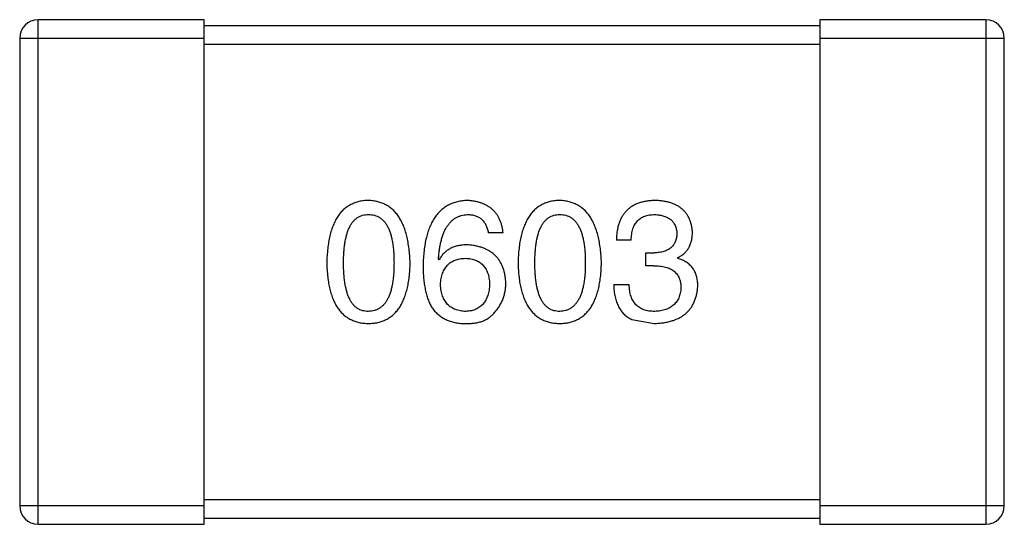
# Model space of a CAD drawing. Header units: inches. Extents: x -39 to 106, y -45 to 75.
# Tile 168 of 222: x 28.178 to 29.778, y 53.315 to 54.135. Entities that reach past the tile are written whole.
import ezdxf

# ---------------------------------------------------------------- set-up
doc = ezdxf.new("R2010")
doc.units = ezdxf.units.IN
doc.header["$LTSCALE"] = 1.21
doc.header["$MEASUREMENT"] = 0
doc.layers.get('0').update_dxf_attribs({"linetype": 'CONTINUOUS'})

msp = doc.modelspace()

# ---------------------------------------------------------------- linework, layer by layer
at = {"color": 7, "linetype": 'Continuous'}
for p, q in [((28.2082, 53.3148), (28.2082, 54.1348)), ((28.4782, 54.1348), (28.2082, 54.1348)), ((28.4782, 53.3148), (28.4782, 54.1348)), ((29.4782, 54.1348), (29.4782, 53.3148)), ((29.7482, 54.1348), (29.4782, 54.1348)), ((29.7482, 54.1348), (29.7482, 53.3148)), ((29.4782, 54.1248), (28.4782, 54.1248)), ((28.1782, 54.1048), (28.1782, 53.3448)), ((28.1782, 54.1048), (28.4782, 54.1048)), ((29.4782, 54.1048), (29.7782, 54.1048)), ((29.7782, 53.3448), (29.7782, 54.1048)), ((28.4782, 54.0948), (29.4782, 54.0948)), ((28.9638, 53.7886), (28.9397, 53.7886)), ((29.1719, 53.7765), (29.1479, 53.7765)), ((28.8599, 53.7448), (28.8588, 53.7459)), ((29.1959, 53.735), (29.1959, 53.7558)), ((29.1959, 53.7558), (29.2091, 53.7558)), ((29.2473, 53.7481), (29.2473, 53.747)), ((29.208, 53.735), (29.1959, 53.735)), ((29.1435, 53.7044), (29.1686, 53.7044)), ((29.173, 53.6476), (29.2091, 53.641)), ((28.4782, 53.3448), (28.1782, 53.3448)), ((29.4782, 53.3548), (28.4782, 53.3548)), ((29.7782, 53.3448), (29.4782, 53.3448)), ((28.2082, 53.3148), (28.4782, 53.3148)), ((28.4782, 53.3248), (29.4782, 53.3248)), ((29.4782, 53.3148), (29.7482, 53.3148))]:
    msp.add_line(p, q, dxfattribs=at)
for centre, start, end in [((28.2082, 54.1048), 90, 180), ((29.7482, 54.1048), 0, 90), ((28.2082, 53.3448), 180, 270), ((29.7482, 53.3448), 270, 0)]:
    msp.add_arc(centre, 0.03, start, end, dxfattribs=at)
for points, knots in [([(28.7449, 53.841), (28.7423, 53.8409), (28.7371, 53.8407), (28.7296, 53.8394), (28.7226, 53.8372), (28.7161, 53.8344), (28.71, 53.8307), (28.7045, 53.8263), (28.6995, 53.8211), (28.695, 53.815), (28.691, 53.8083), (28.6876, 53.8007), (28.6846, 53.7924), (28.6821, 53.7833), (28.6801, 53.7734), (28.6786, 53.7627), (28.6776, 53.7513), (28.6773, 53.7434), (28.6772, 53.7394)], [0, 0, 0, 0, 0.057911, 0.113262, 0.165956, 0.217443, 0.268511, 0.319665, 0.372, 0.426129, 0.483365, 0.543779, 0.607756, 0.676562, 0.749704, 0.827713, 0.911177, 1, 1, 1, 1]), ([(28.8127, 53.7394), (28.8125, 53.7434), (28.8122, 53.7512), (28.811, 53.7625), (28.8094, 53.7731), (28.8074, 53.7829), (28.8049, 53.7919), (28.8018, 53.8002), (28.7983, 53.8077), (28.7943, 53.8145), (28.7898, 53.8205), (28.7848, 53.8258), (28.7794, 53.8303), (28.7734, 53.834), (28.767, 53.8369), (28.7601, 53.8391), (28.7527, 53.8406), (28.7476, 53.8409), (28.7449, 53.841)], [0, 0, 0, 0, 0.088475, 0.171606, 0.249595, 0.322626, 0.391327, 0.455765, 0.516374, 0.573675, 0.628522, 0.681161, 0.732559, 0.783563, 0.83504, 0.887639, 0.942585, 1, 1, 1, 1]), ([(28.9058, 53.841), (28.903, 53.8409), (28.8975, 53.8405), (28.8895, 53.8391), (28.882, 53.8368), (28.8751, 53.8337), (28.8686, 53.8299), (28.8628, 53.8252), (28.8574, 53.8197), (28.8527, 53.8134), (28.8484, 53.8063), (28.8447, 53.7985), (28.8415, 53.7898), (28.8389, 53.7804), (28.8367, 53.7702), (28.8352, 53.7592), (28.8341, 53.7474), (28.8338, 53.7392), (28.8337, 53.735)], [0, 0, 0, 0, 0.058957, 0.115262, 0.16907, 0.221312, 0.273147, 0.324961, 0.377649, 0.432026, 0.488925, 0.549039, 0.612912, 0.680653, 0.753056, 0.830314, 0.912483, 1, 1, 1, 1]), ([(28.9638, 53.7886), (28.9635, 53.7906), (28.963, 53.7944), (28.9617, 53.8001), (28.9602, 53.8054), (28.9582, 53.8103), (28.9558, 53.8148), (28.9531, 53.819), (28.9501, 53.8229), (28.9466, 53.8264), (28.9428, 53.8294), (28.9386, 53.8322), (28.934, 53.8346), (28.9291, 53.8366), (28.9238, 53.8383), (28.9181, 53.8396), (28.9121, 53.8405), (28.908, 53.8408), (28.9058, 53.841)], [0, 0, 0, 0, 0.06947, 0.136096, 0.199592, 0.260665, 0.319672, 0.377156, 0.433415, 0.489984, 0.546535, 0.604276, 0.663499, 0.725182, 0.788953, 0.855683, 0.926216, 1, 1, 1, 1]), ([(29.0558, 53.841), (29.0532, 53.8409), (29.048, 53.8407), (29.0405, 53.8394), (29.0335, 53.8372), (29.0269, 53.8344), (29.0209, 53.8307), (29.0154, 53.8263), (29.0104, 53.8211), (29.0059, 53.815), (29.0019, 53.8083), (28.9984, 53.8007), (28.9954, 53.7924), (28.993, 53.7833), (28.9909, 53.7734), (28.9895, 53.7627), (28.9884, 53.7513), (28.9882, 53.7434), (28.988, 53.7394)], [0, 0, 0, 0, 0.057911, 0.113262, 0.165956, 0.217443, 0.268511, 0.319665, 0.372, 0.426129, 0.483365, 0.543779, 0.607756, 0.676562, 0.749704, 0.827713, 0.911177, 1, 1, 1, 1]), ([(29.1236, 53.7394), (29.1234, 53.7434), (29.123, 53.7512), (29.1219, 53.7625), (29.1203, 53.7731), (29.1183, 53.7829), (29.1157, 53.7919), (29.1127, 53.8002), (29.1092, 53.8077), (29.1052, 53.8145), (29.1007, 53.8205), (29.0957, 53.8258), (29.0902, 53.8303), (29.0843, 53.834), (29.0778, 53.8369), (29.0709, 53.8391), (29.0635, 53.8406), (29.0584, 53.8409), (29.0558, 53.841)], [0, 0, 0, 0, 0.088475, 0.171606, 0.249595, 0.322626, 0.391327, 0.455765, 0.516374, 0.573675, 0.628522, 0.681161, 0.732559, 0.783563, 0.83504, 0.887639, 0.942585, 1, 1, 1, 1]), ([(29.2112, 53.841), (29.2087, 53.8409), (29.2038, 53.8408), (29.1968, 53.8399), (29.1901, 53.8386), (29.184, 53.8367), (29.1783, 53.8344), (29.1731, 53.8316), (29.1684, 53.8282), (29.1642, 53.8244), (29.1604, 53.8201), (29.1572, 53.8153), (29.1544, 53.81), (29.1521, 53.8043), (29.1503, 53.798), (29.149, 53.7913), (29.1481, 53.7841), (29.1479, 53.7791), (29.1479, 53.7765)], [0, 0, 0, 0, 0.073232, 0.142595, 0.207997, 0.270074, 0.329156, 0.386529, 0.441846, 0.496976, 0.551877, 0.607941, 0.665637, 0.725446, 0.788542, 0.855101, 0.925196, 1, 1, 1, 1]), ([(29.2714, 53.7897), (29.2712, 53.7916), (29.2709, 53.7955), (29.2698, 53.8012), (29.2683, 53.8064), (29.2665, 53.8113), (29.2642, 53.8158), (29.2614, 53.82), (29.2583, 53.8238), (29.2547, 53.8272), (29.2507, 53.8302), (29.2463, 53.8329), (29.2415, 53.8352), (29.2362, 53.8371), (29.2306, 53.8387), (29.2245, 53.8398), (29.218, 53.8407), (29.2135, 53.8409), (29.2112, 53.841)], [0, 0, 0, 0, 0.067521, 0.132139, 0.193339, 0.252064, 0.309083, 0.364848, 0.420021, 0.475612, 0.532002, 0.589602, 0.649896, 0.712634, 0.778603, 0.848416, 0.922155, 1, 1, 1, 1]), ([(28.7045, 53.7394), (28.7045, 53.7426), (28.7046, 53.7487), (28.7051, 53.7576), (28.7058, 53.766), (28.7069, 53.7737), (28.7084, 53.7807), (28.71, 53.7872), (28.7121, 53.7931), (28.7145, 53.7983), (28.7171, 53.803), (28.7201, 53.807), (28.7235, 53.8104), (28.7272, 53.8133), (28.7312, 53.8154), (28.7355, 53.817), (28.7401, 53.8179), (28.7433, 53.818), (28.7449, 53.8181)], [0, 0, 0, 0, 0.096452, 0.187278, 0.271765, 0.350519, 0.423437, 0.491321, 0.554011, 0.612224, 0.666281, 0.717003, 0.764884, 0.811423, 0.856783, 0.902993, 0.950236, 1, 1, 1, 1]), ([(28.7449, 53.8181), (28.7466, 53.818), (28.7499, 53.8179), (28.7547, 53.817), (28.7591, 53.8154), (28.7632, 53.8133), (28.7669, 53.8104), (28.7704, 53.807), (28.7735, 53.803), (28.7763, 53.7983), (28.7787, 53.7931), (28.7808, 53.7872), (28.7825, 53.7807), (28.784, 53.7737), (28.7851, 53.766), (28.7859, 53.7576), (28.7864, 53.7487), (28.7864, 53.7426), (28.7865, 53.7394)], [0, 0, 0, 0, 0.050604, 0.098688, 0.145699, 0.191791, 0.238625, 0.286717, 0.337546, 0.391814, 0.449755, 0.512106, 0.579685, 0.652048, 0.730262, 0.814146, 0.904281, 1, 1, 1, 1]), ([(28.8588, 53.7459), (28.859, 53.7488), (28.8594, 53.7543), (28.8605, 53.7622), (28.8617, 53.7696), (28.8633, 53.7766), (28.8652, 53.7829), (28.8674, 53.7888), (28.8698, 53.7941), (28.8726, 53.7989), (28.8758, 53.8032), (28.8791, 53.8069), (28.8828, 53.8102), (28.8869, 53.8128), (28.8912, 53.815), (28.8958, 53.8165), (28.9007, 53.8177), (28.9041, 53.8179), (28.9058, 53.8181)], [0, 0, 0, 0, 0.089218, 0.173709, 0.252753, 0.326963, 0.397099, 0.462534, 0.524018, 0.582178, 0.637235, 0.689955, 0.741228, 0.791618, 0.841661, 0.892925, 0.945259, 1, 1, 1, 1]), ([(28.9058, 53.8181), (28.9081, 53.818), (28.9124, 53.8179), (28.9186, 53.8164), (28.924, 53.8141), (28.9287, 53.8108), (28.9326, 53.8066), (28.9358, 53.8014), (28.9382, 53.7953), (28.9392, 53.7909), (28.9397, 53.7886)], [0, 0, 0, 0, 0.136586, 0.261496, 0.378089, 0.490612, 0.605522, 0.725767, 0.8561, 1, 1, 1, 1]), ([(29.0154, 53.7394), (29.0154, 53.7426), (29.0155, 53.7487), (29.016, 53.7576), (29.0167, 53.766), (29.0178, 53.7737), (29.0193, 53.7807), (29.0209, 53.7872), (29.023, 53.7931), (29.0254, 53.7983), (29.028, 53.803), (29.031, 53.807), (29.0344, 53.8104), (29.038, 53.8133), (29.042, 53.8154), (29.0463, 53.817), (29.051, 53.8179), (29.0542, 53.818), (29.0558, 53.8181)], [0, 0, 0, 0, 0.096452, 0.187278, 0.271765, 0.350519, 0.423437, 0.491321, 0.554011, 0.612224, 0.666281, 0.717003, 0.764884, 0.811423, 0.856783, 0.902993, 0.950236, 1, 1, 1, 1]), ([(29.0558, 53.8181), (29.0575, 53.818), (29.0608, 53.8179), (29.0655, 53.817), (29.07, 53.8154), (29.0741, 53.8133), (29.0778, 53.8104), (29.0813, 53.807), (29.0843, 53.803), (29.0871, 53.7983), (29.0895, 53.7931), (29.0916, 53.7872), (29.0934, 53.7807), (29.0949, 53.7737), (29.096, 53.766), (29.0968, 53.7576), (29.0973, 53.7487), (29.0973, 53.7426), (29.0973, 53.7394)], [0, 0, 0, 0, 0.050604, 0.098688, 0.145699, 0.191791, 0.238625, 0.286717, 0.337546, 0.391814, 0.449755, 0.512106, 0.579685, 0.652048, 0.730262, 0.814146, 0.904281, 1, 1, 1, 1]), ([(29.1719, 53.7765), (29.172, 53.7782), (29.1721, 53.7815), (29.1727, 53.7862), (29.1735, 53.7906), (29.1746, 53.7947), (29.176, 53.7984), (29.1777, 53.8018), (29.1797, 53.8049), (29.1819, 53.8077), (29.1845, 53.8102), (29.1873, 53.8123), (29.1904, 53.8141), (29.1939, 53.8156), (29.1975, 53.8167), (29.2015, 53.8175), (29.2057, 53.818), (29.2087, 53.818), (29.2101, 53.8181)], [0, 0, 0, 0, 0.078134, 0.15164, 0.221358, 0.286689, 0.348614, 0.407697, 0.464247, 0.520153, 0.574432, 0.629291, 0.684538, 0.742032, 0.801329, 0.863637, 0.930123, 1, 1, 1, 1]), ([(29.2101, 53.8181), (29.2115, 53.818), (29.2142, 53.8179), (29.2181, 53.8174), (29.2217, 53.8167), (29.2251, 53.8158), (29.2282, 53.8147), (29.2311, 53.8133), (29.2337, 53.8117), (29.2361, 53.8099), (29.2383, 53.8079), (29.2401, 53.8056), (29.2418, 53.8032), (29.2432, 53.8004), (29.2443, 53.7975), (29.2452, 53.7944), (29.2459, 53.791), (29.2461, 53.7887), (29.2462, 53.7875)], [0, 0, 0, 0, 0.078051, 0.151197, 0.220412, 0.286742, 0.34933, 0.409464, 0.467368, 0.52298, 0.578639, 0.633998, 0.690142, 0.746855, 0.805868, 0.867776, 0.932345, 1, 1, 1, 1]), ([(29.2462, 53.7875), (29.2461, 53.7862), (29.246, 53.7838), (29.2455, 53.7803), (29.2447, 53.7771), (29.2436, 53.774), (29.2422, 53.7712), (29.2405, 53.7687), (29.2386, 53.7663), (29.2364, 53.7642), (29.2339, 53.7623), (29.2312, 53.7607), (29.2282, 53.7593), (29.2249, 53.7581), (29.2213, 53.7572), (29.2175, 53.7564), (29.2133, 53.756), (29.2105, 53.7558), (29.2091, 53.7558)], [0, 0, 0, 0, 0.067741, 0.131599, 0.192143, 0.249977, 0.306453, 0.361639, 0.416449, 0.471489, 0.527582, 0.584873, 0.644974, 0.70814, 0.77492, 0.845909, 0.920585, 1, 1, 1, 1]), ([(29.2473, 53.7481), (29.2492, 53.7491), (29.2529, 53.751), (29.2579, 53.7546), (29.2621, 53.759), (29.2655, 53.7639), (29.2681, 53.7695), (29.27, 53.7757), (29.2712, 53.7825), (29.2713, 53.7872), (29.2714, 53.7897)], [0, 0, 0, 0, 0.125227, 0.244792, 0.361427, 0.478215, 0.59667, 0.722058, 0.856314, 1, 1, 1, 1]), ([(28.9058, 53.7689), (28.9032, 53.7688), (28.8981, 53.7687), (28.8908, 53.7676), (28.8841, 53.7657), (28.8779, 53.7631), (28.8725, 53.7596), (28.8676, 53.7555), (28.8633, 53.7505), (28.8611, 53.7468), (28.8599, 53.7448)], [0, 0, 0, 0, 0.144617, 0.279572, 0.40596, 0.526097, 0.64389, 0.760003, 0.877724, 1, 1, 1, 1]), ([(28.9681, 53.7066), (28.968, 53.7089), (28.9678, 53.7135), (28.9668, 53.7201), (28.9654, 53.7264), (28.9636, 53.7322), (28.9612, 53.7376), (28.9584, 53.7425), (28.9552, 53.7471), (28.9515, 53.7512), (28.9474, 53.7549), (28.9428, 53.7582), (28.9377, 53.761), (28.9322, 53.7635), (28.9263, 53.7655), (28.9199, 53.767), (28.913, 53.7682), (28.9083, 53.7687), (28.9058, 53.7689)], [0, 0, 0, 0, 0.071527, 0.139094, 0.20346, 0.264939, 0.323904, 0.381383, 0.437591, 0.493343, 0.549401, 0.606085, 0.664838, 0.725424, 0.788712, 0.855452, 0.925772, 1, 1, 1, 1]), ([(28.8621, 53.7044), (28.8622, 53.7061), (28.8625, 53.7094), (28.8631, 53.7141), (28.8642, 53.7185), (28.8654, 53.7226), (28.8669, 53.7264), (28.8688, 53.7299), (28.8709, 53.733), (28.8733, 53.7359), (28.876, 53.7384), (28.8789, 53.7406), (28.8822, 53.7425), (28.8857, 53.744), (28.8895, 53.7453), (28.8936, 53.7462), (28.898, 53.7468), (28.901, 53.747), (28.9026, 53.747)], [0, 0, 0, 0, 0.076072, 0.148369, 0.216753, 0.281358, 0.342792, 0.401604, 0.458929, 0.514444, 0.569818, 0.625343, 0.681554, 0.739608, 0.800134, 0.863477, 0.929547, 1, 1, 1, 1]), ([(28.9026, 53.747), (28.9041, 53.747), (28.907, 53.7468), (28.9112, 53.7462), (28.9152, 53.7453), (28.9189, 53.7441), (28.9224, 53.7426), (28.9255, 53.7408), (28.9284, 53.7386), (28.931, 53.7361), (28.9333, 53.7334), (28.9354, 53.7303), (28.9372, 53.7269), (28.9387, 53.7232), (28.9399, 53.7192), (28.9409, 53.7149), (28.9416, 53.7103), (28.9418, 53.7071), (28.9419, 53.7055)], [0, 0, 0, 0, 0.069884, 0.136529, 0.199638, 0.259844, 0.317774, 0.374356, 0.430026, 0.485148, 0.5409, 0.597889, 0.657472, 0.718614, 0.783613, 0.85129, 0.923712, 1, 1, 1, 1]), ([(29.2801, 53.7022), (29.2801, 53.7037), (29.28, 53.7064), (29.2796, 53.7105), (29.279, 53.7144), (29.2781, 53.7181), (29.277, 53.7216), (29.2755, 53.7249), (29.2739, 53.728), (29.272, 53.731), (29.2698, 53.7337), (29.2673, 53.7362), (29.2646, 53.7385), (29.2617, 53.7406), (29.2584, 53.7425), (29.255, 53.7443), (29.2512, 53.7458), (29.2486, 53.7466), (29.2473, 53.747)], [0, 0, 0, 0, 0.071215, 0.138707, 0.20396, 0.266995, 0.327734, 0.387609, 0.445602, 0.503345, 0.561136, 0.618597, 0.677672, 0.738255, 0.799989, 0.863961, 0.930555, 1, 1, 1, 1]), ([(28.6772, 53.7394), (28.6773, 53.7355), (28.6776, 53.7278), (28.6786, 53.7168), (28.6801, 53.7065), (28.6821, 53.6969), (28.6846, 53.6881), (28.6876, 53.6801), (28.691, 53.6727), (28.6951, 53.6662), (28.6995, 53.6603), (28.7045, 53.6553), (28.7101, 53.651), (28.7161, 53.6474), (28.7226, 53.6447), (28.7296, 53.6426), (28.7371, 53.6414), (28.7423, 53.6411), (28.7449, 53.641)], [0, 0, 0, 0, 0.087693, 0.170223, 0.247496, 0.319826, 0.387768, 0.451403, 0.511459, 0.568358, 0.622671, 0.675251, 0.726739, 0.778422, 0.830759, 0.884394, 0.940865, 1, 1, 1, 1]), ([(28.7449, 53.6607), (28.7433, 53.6608), (28.7401, 53.6609), (28.7355, 53.6618), (28.7311, 53.6633), (28.7272, 53.6656), (28.7235, 53.6683), (28.7201, 53.6717), (28.7171, 53.6758), (28.7145, 53.6804), (28.7121, 53.6857), (28.71, 53.6916), (28.7084, 53.6981), (28.7069, 53.7051), (28.7058, 53.7128), (28.7051, 53.7211), (28.7046, 53.7301), (28.7045, 53.7362), (28.7045, 53.7394)], [0, 0, 0, 0, 0.049766, 0.097012, 0.143225, 0.188786, 0.235079, 0.282962, 0.333687, 0.387747, 0.445963, 0.508657, 0.576545, 0.649868, 0.72822, 0.812712, 0.903543, 1, 1, 1, 1]), ([(28.7449, 53.641), (28.7476, 53.6411), (28.7528, 53.6414), (28.7603, 53.6426), (28.7673, 53.6447), (28.7738, 53.6474), (28.7798, 53.651), (28.7854, 53.6553), (28.7904, 53.6603), (28.7949, 53.6662), (28.7988, 53.6727), (28.8023, 53.6801), (28.8053, 53.6881), (28.8078, 53.6969), (28.8098, 53.7065), (28.8113, 53.7168), (28.8123, 53.7278), (28.8126, 53.7355), (28.8127, 53.7394)], [0, 0, 0, 0, 0.059134, 0.115603, 0.169236, 0.221572, 0.273254, 0.32474, 0.377319, 0.431815, 0.488555, 0.548609, 0.612242, 0.680182, 0.75251, 0.829782, 0.91231, 1, 1, 1, 1]), ([(28.7865, 53.7394), (28.7864, 53.7363), (28.7864, 53.7302), (28.7859, 53.7214), (28.7851, 53.7132), (28.784, 53.7055), (28.7825, 53.6985), (28.7808, 53.6921), (28.7787, 53.6862), (28.7762, 53.681), (28.7735, 53.6763), (28.7704, 53.6723), (28.767, 53.6688), (28.7632, 53.666), (28.7591, 53.6637), (28.7547, 53.662), (28.7499, 53.661), (28.7466, 53.6608), (28.7449, 53.6607)], [0, 0, 0, 0, 0.094834, 0.184067, 0.267029, 0.344713, 0.417334, 0.484367, 0.546941, 0.604717, 0.65953, 0.710539, 0.759381, 0.806382, 0.853027, 0.900623, 0.949121, 1, 1, 1, 1]), ([(28.8337, 53.735), (28.8337, 53.7315), (28.8338, 53.7246), (28.8345, 53.7146), (28.8356, 53.7051), (28.8372, 53.6964), (28.8391, 53.6882), (28.8415, 53.6806), (28.8444, 53.6736), (28.8468, 53.6693), (28.8479, 53.6673)], [0, 0, 0, 0, 0.151498, 0.29521, 0.430242, 0.557137, 0.677306, 0.790845, 0.898111, 1, 1, 1, 1]), ([(28.988, 53.7394), (28.9882, 53.7355), (28.9884, 53.7278), (28.9895, 53.7168), (28.9909, 53.7065), (28.993, 53.6969), (28.9954, 53.6881), (28.9984, 53.6801), (29.0019, 53.6727), (29.0059, 53.6662), (29.0104, 53.6603), (29.0154, 53.6553), (29.0209, 53.651), (29.0269, 53.6474), (29.0335, 53.6447), (29.0405, 53.6426), (29.048, 53.6414), (29.0532, 53.6411), (29.0558, 53.641)], [0, 0, 0, 0, 0.087693, 0.170223, 0.247496, 0.319826, 0.387768, 0.451403, 0.511459, 0.568358, 0.622671, 0.675251, 0.726739, 0.778422, 0.830759, 0.884394, 0.940865, 1, 1, 1, 1]), ([(29.0558, 53.6607), (29.0542, 53.6608), (29.051, 53.6609), (29.0463, 53.6618), (29.042, 53.6633), (29.038, 53.6656), (29.0344, 53.6683), (29.031, 53.6717), (29.028, 53.6758), (29.0254, 53.6804), (29.023, 53.6857), (29.0209, 53.6916), (29.0193, 53.6981), (29.0178, 53.7051), (29.0167, 53.7128), (29.016, 53.7211), (29.0155, 53.7301), (29.0154, 53.7362), (29.0154, 53.7394)], [0, 0, 0, 0, 0.049766, 0.097012, 0.143225, 0.188786, 0.235079, 0.282962, 0.333687, 0.387747, 0.445963, 0.508657, 0.576545, 0.649868, 0.72822, 0.812712, 0.903543, 1, 1, 1, 1]), ([(29.0558, 53.641), (29.0585, 53.6411), (29.0636, 53.6414), (29.0711, 53.6426), (29.0781, 53.6447), (29.0847, 53.6474), (29.0907, 53.651), (29.0962, 53.6553), (29.1012, 53.6603), (29.1057, 53.6662), (29.1097, 53.6727), (29.1132, 53.6801), (29.1162, 53.6881), (29.1187, 53.6969), (29.1207, 53.7065), (29.1221, 53.7168), (29.1232, 53.7278), (29.1234, 53.7355), (29.1236, 53.7394)], [0, 0, 0, 0, 0.059134, 0.115603, 0.169236, 0.221572, 0.273254, 0.32474, 0.377319, 0.431815, 0.488555, 0.548609, 0.612242, 0.680182, 0.75251, 0.829782, 0.91231, 1, 1, 1, 1]), ([(29.0973, 53.7394), (29.0973, 53.7363), (29.0973, 53.7302), (29.0968, 53.7214), (29.096, 53.7132), (29.0948, 53.7055), (29.0934, 53.6985), (29.0916, 53.6921), (29.0896, 53.6862), (29.0871, 53.681), (29.0843, 53.6763), (29.0812, 53.6723), (29.0778, 53.6688), (29.074, 53.666), (29.07, 53.6637), (29.0655, 53.662), (29.0608, 53.661), (29.0575, 53.6608), (29.0558, 53.6607)], [0, 0, 0, 0, 0.094834, 0.184067, 0.267029, 0.344713, 0.417334, 0.484367, 0.546941, 0.604717, 0.65953, 0.710539, 0.759381, 0.806382, 0.853027, 0.900623, 0.949121, 1, 1, 1, 1]), ([(29.208, 53.735), (29.2098, 53.735), (29.2133, 53.735), (29.2184, 53.7345), (29.2231, 53.7339), (29.2275, 53.7328), (29.2315, 53.7316), (29.2353, 53.7301), (29.2386, 53.7282), (29.2416, 53.7261), (29.2442, 53.7237), (29.2465, 53.721), (29.2485, 53.718), (29.2501, 53.7147), (29.2513, 53.7112), (29.2522, 53.7073), (29.2527, 53.7032), (29.2527, 53.7004), (29.2528, 53.6989)], [0, 0, 0, 0, 0.082495, 0.159728, 0.232496, 0.300725, 0.365163, 0.425859, 0.483728, 0.538892, 0.592921, 0.646195, 0.699968, 0.754746, 0.811387, 0.870806, 0.933482, 1, 1, 1, 1]), ([(28.9037, 53.6607), (28.9021, 53.6608), (28.8989, 53.6609), (28.8945, 53.6616), (28.8902, 53.6625), (28.8863, 53.6638), (28.8827, 53.6653), (28.8794, 53.6673), (28.8763, 53.6695), (28.8736, 53.6722), (28.8711, 53.675), (28.8689, 53.6783), (28.867, 53.6818), (28.8654, 53.6857), (28.8642, 53.69), (28.8632, 53.6945), (28.8624, 53.6993), (28.8622, 53.7027), (28.8621, 53.7044)], [0, 0, 0, 0, 0.070403, 0.137196, 0.200053, 0.260887, 0.31876, 0.37535, 0.430743, 0.485927, 0.541678, 0.598832, 0.657726, 0.719441, 0.783504, 0.851852, 0.923533, 1, 1, 1, 1]), ([(28.9419, 53.7055), (28.9418, 53.7038), (28.9416, 53.7004), (28.9409, 53.6955), (28.94, 53.691), (28.9388, 53.6868), (28.9373, 53.6828), (28.9356, 53.6792), (28.9336, 53.6759), (28.9313, 53.673), (28.9288, 53.6703), (28.926, 53.6679), (28.9229, 53.6659), (28.9196, 53.6642), (28.916, 53.6628), (28.9121, 53.6618), (28.908, 53.6611), (28.9051, 53.6608), (28.9037, 53.6607)], [0, 0, 0, 0, 0.078863, 0.153308, 0.223539, 0.289857, 0.35341, 0.413572, 0.471721, 0.528235, 0.584279, 0.638781, 0.69466, 0.751251, 0.809198, 0.869697, 0.933318, 1, 1, 1, 1]), ([(28.9485, 53.6574), (28.95, 53.6592), (28.9531, 53.6626), (28.9572, 53.6682), (28.9605, 53.674), (28.9633, 53.68), (28.9655, 53.6864), (28.967, 53.6929), (28.9679, 53.6997), (28.9681, 53.7043), (28.9681, 53.7066)], [0, 0, 0, 0, 0.129393, 0.255335, 0.378531, 0.500878, 0.622934, 0.746191, 0.87096, 1, 1, 1, 1]), ([(29.1435, 53.7044), (29.1435, 53.7026), (29.1437, 53.6991), (29.1441, 53.694), (29.1448, 53.6892), (29.1457, 53.6845), (29.1468, 53.6801), (29.1481, 53.676), (29.1496, 53.672), (29.1514, 53.6684), (29.1533, 53.6649), (29.1554, 53.6617), (29.1578, 53.6587), (29.1604, 53.656), (29.1632, 53.6535), (29.1663, 53.6513), (29.1695, 53.6492), (29.1718, 53.6481), (29.173, 53.6476)], [0, 0, 0, 0, 0.078937, 0.154495, 0.226898, 0.296844, 0.363348, 0.427781, 0.48946, 0.549586, 0.607902, 0.664733, 0.720805, 0.776157, 0.831175, 0.886736, 0.943094, 1, 1, 1, 1]), ([(29.2101, 53.6607), (29.2085, 53.6607), (29.2053, 53.6608), (29.2007, 53.6613), (29.1964, 53.6621), (29.1924, 53.6634), (29.1887, 53.6649), (29.1853, 53.6668), (29.1823, 53.669), (29.1795, 53.6716), (29.177, 53.6745), (29.1749, 53.6778), (29.1731, 53.6814), (29.1715, 53.6853), (29.1703, 53.6896), (29.1695, 53.6943), (29.1688, 53.6992), (29.1687, 53.7026), (29.1686, 53.7044)], [0, 0, 0, 0, 0.071272, 0.13882, 0.201858, 0.262757, 0.320043, 0.376709, 0.431462, 0.486034, 0.541209, 0.597703, 0.65589, 0.717768, 0.782056, 0.850407, 0.92277, 1, 1, 1, 1]), ([(29.2091, 53.641), (29.2118, 53.6412), (29.2171, 53.6414), (29.2249, 53.6423), (29.2321, 53.6437), (29.2388, 53.6456), (29.2451, 53.6478), (29.2508, 53.6505), (29.256, 53.6537), (29.2608, 53.6573), (29.265, 53.6614), (29.2687, 53.6659), (29.2719, 53.6709), (29.2745, 53.6763), (29.2767, 53.6821), (29.2784, 53.6884), (29.2796, 53.6952), (29.2799, 53.6998), (29.2801, 53.7022)], [0, 0, 0, 0, 0.078078, 0.151942, 0.221594, 0.28726, 0.350176, 0.409768, 0.467648, 0.523784, 0.578904, 0.634014, 0.689819, 0.746826, 0.805875, 0.867063, 0.931764, 1, 1, 1, 1]), ([(29.2528, 53.6989), (29.2527, 53.6975), (29.2525, 53.6946), (29.2517, 53.6905), (29.2507, 53.6866), (29.2494, 53.683), (29.2477, 53.6797), (29.2459, 53.6766), (29.2436, 53.6739), (29.2411, 53.6713), (29.2382, 53.669), (29.2351, 53.667), (29.2317, 53.6653), (29.2279, 53.6638), (29.2239, 53.6627), (29.2196, 53.6617), (29.215, 53.661), (29.2118, 53.6608), (29.2101, 53.6607)], [0, 0, 0, 0, 0.068514, 0.133941, 0.195994, 0.255362, 0.312994, 0.369441, 0.424687, 0.480522, 0.537148, 0.594801, 0.654411, 0.716817, 0.781981, 0.850498, 0.923306, 1, 1, 1, 1]), ([(28.8479, 53.6673), (28.8494, 53.6652), (28.8523, 53.6613), (28.8576, 53.6561), (28.8632, 53.6517), (28.8695, 53.648), (28.8762, 53.6451), (28.8834, 53.6429), (28.8912, 53.6415), (28.8965, 53.6412), (28.8993, 53.641)], [0, 0, 0, 0, 0.125033, 0.246266, 0.36603, 0.485265, 0.606781, 0.732144, 0.862551, 1, 1, 1, 1]), ([(28.8993, 53.641), (28.9021, 53.641), (28.9075, 53.6409), (28.9153, 53.6415), (28.9225, 53.6426), (28.929, 53.6444), (28.9349, 53.6467), (28.9401, 53.6497), (28.9447, 53.6532), (28.9472, 53.656), (28.9485, 53.6574)], [0, 0, 0, 0, 0.156782, 0.301945, 0.436395, 0.561474, 0.678489, 0.78853, 0.894967, 1, 1, 1, 1])]:
    msp.add_open_spline(points, degree=3, knots=knots, dxfattribs=at)

doc.saveas('drawing.dxf')
